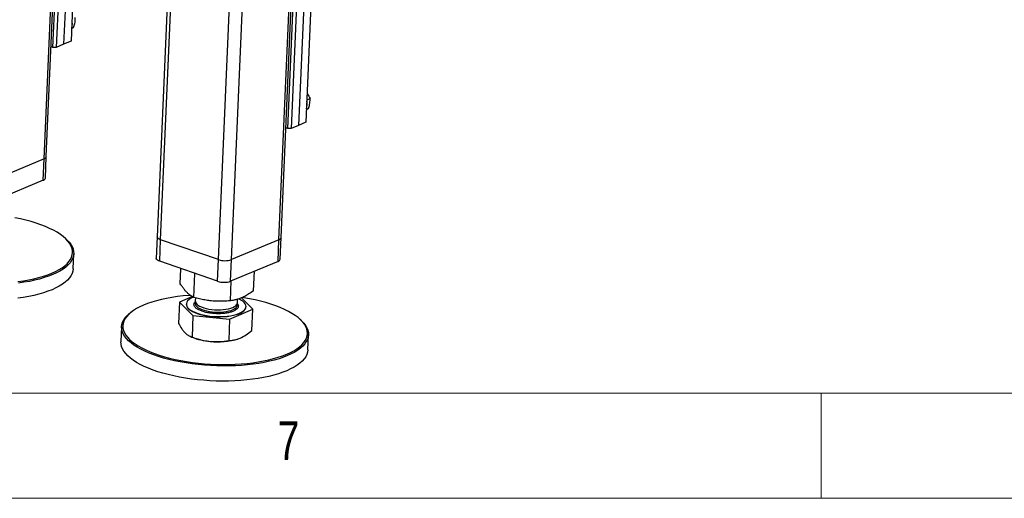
# Model space of a CAD drawing. Header units: millimetres. Extents: x 5 to 589, y 5 to 415.
# Tile 18 of 57: x 309 to 356, y 5 to 28. Entities that reach past the tile are written whole.
import ezdxf

# ---------------------------------------------------------------- set-up
doc = ezdxf.new("R2010")
doc.units = ezdxf.units.MM
doc.layers.add('NOTES', color=6, linetype='Continuous')
doc.layers.add('TRAIT-FORT', color=4, linetype='Continuous', lineweight=25)
doc.styles.add('SLDTEXTSTYLE0', font='TXT', dxfattribs={"width": 0.75})

msp = doc.modelspace()

# ---------------------------------------------------------------- linework, layer by layer
at = {"color": 7, "linetype": 'Continuous', "lineweight": 18}
for p, q in [((10, 10), (584, 10)), ((347, 5), (347, 10)), ((5, 5), (589, 5))]:
    msp.add_line(p, q, dxfattribs=at)
at = {"layer": 'TRAIT-FORT', "color": 4, "linetype": 'Continuous', "lineweight": 25}
for p, q in [((310.072, 21.16), (311.787, 60.633)), ((310.173, 21.26), (311.885, 60.674)), ((317.166, 57.078), (315.444, 17.444)), ((315.607, 17.306), (317.332, 57.021)), ((321.231, 17.305), (322.946, 56.777)), ((321.332, 17.404), (323.044, 56.819)), ((318.354, 16.357), (320.079, 56.072)), ((318.979, 16.357), (320.686, 55.659)), ((311.491, 37.921), (310.999, 26.602)), ((311.843, 38.069), (311.351, 26.75)), ((310.491, 26.454), (310.983, 37.772)), ((311.139, 37.772), (310.647, 26.454)), ((323.003, 34.213), (322.511, 22.894)), ((321.651, 22.598), (322.142, 33.917)), ((322.299, 33.917), (321.807, 22.598)), ((322.651, 34.065), (322.159, 22.746)), ((311.378, 27.357), (311.474, 27.397)), ((311.351, 26.75), (310.999, 26.602)), ((310.491, 26.454), (310.4, 26.485)), ((310.647, 26.454), (310.491, 26.454)), ((310.999, 26.602), (310.647, 26.454)), ((322.557, 23.962), (322.708, 24.025)), ((322.537, 23.501), (322.634, 23.542)), ((321.651, 22.598), (321.559, 22.63)), ((321.807, 22.598), (321.651, 22.598)), ((322.159, 22.746), (321.807, 22.598)), ((322.511, 22.894), (322.159, 22.746)), ((310.072, 21.16), (307.819, 20.212)), ((310.027, 20.131), (310.072, 21.16)), ((310.128, 20.231), (310.173, 21.26)), ((310.027, 20.131), (307.774, 19.183)), ((311.125, 17.327), (311.076, 17.372)), ((315.444, 17.444), (315.399, 16.415)), ((321.287, 16.375), (321.332, 17.404)), ((315.562, 16.277), (315.607, 17.306)), ((318.354, 16.357), (315.607, 17.306)), ((321.231, 17.305), (318.979, 16.357)), ((321.187, 16.276), (321.231, 17.305)), ((311.444, 15.916), (311.476, 16.636)), ((318.309, 15.328), (315.562, 16.277)), ((316.542, 15.203), (316.573, 15.927)), ((318.309, 15.328), (318.354, 16.357)), ((318.934, 15.328), (318.979, 16.357)), ((321.187, 16.276), (318.934, 15.328)), ((317.183, 14.563), (317.233, 15.7)), ((320.027, 14.874), (320.068, 15.805)), ((318.926, 14.398), (318.967, 15.342)), ((317.115, 14.601), (316.504, 14.337)), ((317.262, 14.542), (317.255, 14.389)), ((319.99, 14.008), (319.455, 14.542)), ((316.504, 14.337), (316.46, 13.316)), ((316.504, 14.337), (317.146, 13.696)), ((316.829, 14.244), (316.829, 14.234)), ((319.254, 14.302), (319.261, 14.47)), ((319.665, 14.111), (319.666, 14.121)), ((314.216, 13.865), (314.164, 13.824)), ((317.146, 13.696), (317.101, 12.675)), ((317.146, 13.696), (318.888, 13.532)), ((318.888, 13.532), (319.99, 14.008)), ((319.945, 12.987), (319.99, 14.008)), ((313.755, 13.166), (313.723, 12.446)), ((318.888, 13.532), (318.844, 12.511)), ((322.285, 13.471), (322.236, 13.517)), ((317.005, 12.708), (317.091, 12.671)), ((322.604, 12.06), (322.635, 12.781)), ((319.268, 12.576), (319.277, 12.579))]:
    msp.add_line(p, q, dxfattribs=at)
at = {"layer": 'TRAIT-FORT', "color": 4, "linetype": 'Continuous', "lineweight": 25, "flags": 128}
for points in [[(308.825, 15.309), (309.088, 15.348), (309.343, 15.393), (309.587, 15.445), (309.819, 15.503), (310.04, 15.567), (310.246, 15.638), (310.439, 15.714), (310.616, 15.795), (310.778, 15.881), (310.922, 15.971), (311.049, 16.065), (311.159, 16.164), (311.25, 16.265), (311.322, 16.369), (311.375, 16.475), (311.408, 16.583), (311.422, 16.693), (311.417, 16.803), (311.392, 16.914), (311.347, 17.024), (311.284, 17.134), (311.201, 17.243), (311.1, 17.35), (310.98, 17.455), (310.843, 17.557), (310.689, 17.657), (310.519, 17.753), (310.333, 17.845), (310.132, 17.933), (309.918, 18.016), (309.69, 18.094), (309.451, 18.166), (309.201, 18.233), (308.942, 18.294), (308.673, 18.348)], [(311.125, 17.327), (311.149, 17.304), (311.251, 17.196), (311.335, 17.086), (311.4, 16.975), (311.445, 16.863), (311.47, 16.751), (311.476, 16.639), (311.461, 16.528), (311.427, 16.419), (311.374, 16.311), (311.301, 16.206), (311.209, 16.103), (311.098, 16.004), (310.969, 15.908), (310.823, 15.816), (310.659, 15.729), (310.48, 15.647), (310.285, 15.571), (310.075, 15.499), (309.852, 15.434), (309.617, 15.375), (309.37, 15.322), (309.112, 15.277), (308.845, 15.238)], [(315.607, 17.306), (315.545, 17.331), (315.497, 17.36), (315.463, 17.392), (315.446, 17.425), (315.444, 17.444)], [(315.607, 17.306), (315.545, 17.331), (315.497, 17.36), (315.463, 17.392), (315.446, 17.425), (315.444, 17.444)], [(315.562, 16.277), (315.5, 16.302), (315.452, 16.331), (315.419, 16.363), (315.402, 16.396), (315.399, 16.415)], [(311.444, 15.916), (311.43, 15.808), (311.396, 15.698), (311.342, 15.591), (311.269, 15.485), (311.177, 15.383), (311.067, 15.283), (310.938, 15.188), (310.791, 15.096), (310.628, 15.009), (310.448, 14.927), (310.254, 14.85), (310.044, 14.779), (309.821, 14.714), (309.586, 14.655), (309.338, 14.602), (309.081, 14.556), (308.814, 14.518)], [(317.025, 14.657), (316.959, 14.652), (316.681, 14.628), (316.41, 14.596), (316.146, 14.558), (315.892, 14.513), (315.648, 14.461), (315.415, 14.403), (315.195, 14.338), (314.988, 14.268), (314.796, 14.192), (314.618, 14.111), (314.457, 14.025), (314.312, 13.935), (314.185, 13.84), (314.076, 13.742), (313.985, 13.641), (313.913, 13.537), (313.86, 13.43), (313.826, 13.322), (313.812, 13.213), (313.818, 13.103), (313.843, 12.992), (313.887, 12.881), (313.951, 12.771), (314.034, 12.663), (314.135, 12.556), (314.255, 12.451)], [(314.255, 12.451), (314.392, 12.348), (314.546, 12.249), (314.716, 12.153), (314.902, 12.061), (315.103, 11.973), (315.317, 11.89), (315.544, 11.812), (315.784, 11.739), (316.033, 11.673), (316.293, 11.612), (316.561, 11.557), (316.837, 11.509), (317.118, 11.468), (317.404, 11.434), (317.694, 11.407), (317.986, 11.387), (318.279, 11.374), (318.572, 11.369), (318.863, 11.372), (319.151, 11.381), (319.435, 11.398), (319.713, 11.422), (319.985, 11.454), (320.248, 11.492), (320.502, 11.537), (320.746, 11.589), (320.979, 11.647), (321.199, 11.712), (321.406, 11.782), (321.599, 11.858), (321.776, 11.939), (321.937, 12.025), (322.082, 12.115), (322.209, 12.21), (322.318, 12.308), (322.409, 12.409), (322.481, 12.513), (322.534, 12.62), (322.568, 12.728), (322.582, 12.837), (322.576, 12.948), (322.551, 13.058), (322.507, 13.169), (322.443, 13.279), (322.36, 13.387), (322.259, 13.494), (322.14, 13.599), (322.003, 13.702), (321.849, 13.801), (321.678, 13.897), (321.492, 13.989), (321.292, 14.077), (321.077, 14.16), (320.85, 14.238), (320.611, 14.311), (320.361, 14.378), (320.101, 14.438), (319.833, 14.493), (319.558, 14.541), (319.477, 14.553)], [(317.169, 14.569), (317.122, 14.549), (317.028, 14.501), (316.951, 14.447), (316.892, 14.39), (316.852, 14.331), (316.832, 14.269), (316.831, 14.206), (316.85, 14.142), (316.889, 14.079), (316.947, 14.018), (317.024, 13.959), (317.117, 13.903), (317.227, 13.851), (317.35, 13.803), (317.486, 13.761), (317.633, 13.725), (317.789, 13.695), (317.951, 13.672), (318.117, 13.657), (318.285, 13.648), (318.453, 13.648), (318.617, 13.654), (318.777, 13.668), (318.928, 13.69), (319.071, 13.718), (319.202, 13.753), (319.319, 13.793), (319.422, 13.84), (319.507, 13.891), (319.576, 13.946), (319.625, 14.004), (319.655, 14.065), (319.666, 14.128), (319.656, 14.192), (319.627, 14.255), (319.579, 14.317), (319.511, 14.377), (319.426, 14.435), (319.325, 14.489), (319.322, 14.49)], [(316.829, 14.234), (316.831, 14.195), (316.85, 14.132), (316.889, 14.069), (316.947, 14.007), (317.023, 13.948), (317.117, 13.892), (317.226, 13.84), (317.35, 13.793), (317.486, 13.751), (317.633, 13.715), (317.789, 13.685), (317.951, 13.662), (318.117, 13.646), (318.285, 13.638), (318.452, 13.637), (318.617, 13.644), (318.776, 13.658), (318.928, 13.679), (319.07, 13.708), (319.201, 13.742), (319.319, 13.783), (319.421, 13.829), (319.507, 13.881), (319.575, 13.936), (319.625, 13.994), (319.655, 14.055), (319.665, 14.111)], [(317.264, 14.333), (317.262, 14.328), (317.25, 14.276), (317.259, 14.223), (317.286, 14.171), (317.332, 14.12), (317.396, 14.071), (317.477, 14.025), (317.572, 13.983), (317.681, 13.947), (317.801, 13.915), (317.93, 13.89), (318.065, 13.872), (318.203, 13.861), (318.343, 13.857), (318.48, 13.86), (318.613, 13.871), (318.739, 13.889), (318.856, 13.913), (318.96, 13.944), (319.051, 13.98), (319.126, 14.021), (319.185, 14.067), (319.224, 14.115), (319.245, 14.166), (319.247, 14.219), (319.24, 14.247)], [(317.255, 14.389), (317.26, 14.348), (317.282, 14.295), (317.324, 14.244), (317.383, 14.194), (317.46, 14.147), (317.552, 14.105), (317.658, 14.067), (317.775, 14.034), (317.902, 14.007), (318.035, 13.987), (318.173, 13.974), (318.313, 13.969), (318.451, 13.97), (318.585, 13.979), (318.713, 13.995), (318.832, 14.018), (318.94, 14.047), (319.035, 14.082), (319.114, 14.122), (319.176, 14.166), (319.221, 14.214), (319.247, 14.265), (319.254, 14.302)], [(314.202, 12.392), (314.081, 12.498), (313.979, 12.607), (313.895, 12.717), (313.83, 12.828), (313.785, 12.94), (313.76, 13.052), (313.754, 13.164), (313.769, 13.275), (313.803, 13.384), (313.856, 13.492), (313.929, 13.597), (314.022, 13.7), (314.132, 13.799), (314.164, 13.824)], [(322.285, 13.471), (322.308, 13.449), (322.411, 13.34), (322.495, 13.23), (322.559, 13.119), (322.604, 13.007), (322.63, 12.895), (322.635, 12.783), (322.621, 12.673), (322.587, 12.563), (322.533, 12.455), (322.46, 12.35), (322.368, 12.247), (322.257, 12.148), (322.129, 12.052), (321.982, 11.961), (321.819, 11.874), (321.639, 11.792), (321.444, 11.715), (321.235, 11.644), (321.012, 11.579), (320.776, 11.52), (320.529, 11.467), (320.272, 11.421), (320.005, 11.382), (319.73, 11.351), (319.448, 11.326), (319.161, 11.309), (318.869, 11.299), (318.575, 11.297), (318.278, 11.302), (317.981, 11.315), (317.686, 11.335), (317.392, 11.362), (317.102, 11.397), (316.817, 11.439), (316.538, 11.487), (316.267, 11.542), (316.004, 11.604), (315.751, 11.672), (315.509, 11.745), (315.278, 11.824), (315.061, 11.908), (314.858, 11.997), (314.67, 12.09), (314.497, 12.187), (314.341, 12.288), (314.202, 12.392)], [(322.604, 12.06), (322.59, 11.952), (322.556, 11.843), (322.502, 11.735), (322.429, 11.63), (322.337, 11.527), (322.226, 11.428), (322.097, 11.332), (321.951, 11.241), (321.788, 11.154), (321.608, 11.072), (321.413, 10.995), (321.204, 10.924), (320.981, 10.858), (320.745, 10.799), (320.498, 10.747), (320.24, 10.701), (319.974, 10.662), (319.699, 10.63), (319.417, 10.606), (319.13, 10.589), (318.838, 10.579), (318.543, 10.577), (318.247, 10.582), (317.95, 10.595), (317.654, 10.615), (317.361, 10.642), (317.071, 10.677), (316.786, 10.718), (316.507, 10.767), (316.235, 10.822), (315.973, 10.884), (315.719, 10.951), (315.477, 11.025), (315.247, 11.104), (315.03, 11.188), (314.827, 11.277), (314.638, 11.37), (314.466, 11.467), (314.31, 11.568), (314.171, 11.672), (314.05, 11.778), (313.948, 11.886), (313.864, 11.997), (313.799, 12.108), (313.754, 12.22), (313.729, 12.332), (313.723, 12.443), (313.723, 12.446)]]:
    msp.add_lwpolyline(points, dxfattribs=at)
at = {"layer": 'TRAIT-FORT', "color": 4, "linetype": 'Continuous', "lineweight": 25}
for centre, radius, start, end in [((310.766, 27.602), 0.648, 341.1651, 13.8604), ((321.925, 23.746), 0.648, 341.1651, 13.8604), ((310.045, 21.288), 0.131, 281.8518, 347.3969), ((310, 20.259), 0.131, 281.8518, 347.3969), ((321.205, 17.433), 0.131, 281.8518, 347.3969), ((318.666, 17.3), 0.993, 251.654, 288.3246), ((321.16, 16.404), 0.131, 281.8518, 347.3969), ((318.622, 16.271), 0.993, 251.654, 288.3246), ((318.19, 15.403), 2.945, 248.0825, 265.6525), ((318.342, 15.786), 3.34, 263.5537, 286.0957)]:
    msp.add_arc(centre, radius, start, end, dxfattribs=at)
for points, knots in [([(311.474, 27.397), (311.494, 27.463), (311.527, 27.572), (311.548, 27.719), (311.551, 27.813), (311.549, 27.865), (311.548, 27.88)], [0, 0, 0, 0, 0.385549, 0.637642, 0.896546, 1, 1, 1, 1]), ([(322.57, 24.249), (322.575, 24.243), (322.607, 24.205), (322.653, 24.13), (322.689, 24.06), (322.708, 24.025)], [0, 0, 0, 0, 0.081, 0.536289, 1, 1, 1, 1]), ([(322.634, 23.542), (322.654, 23.608), (322.687, 23.717), (322.708, 23.864), (322.711, 23.958), (322.708, 24.01), (322.708, 24.025)], [0, 0, 0, 0, 0.385549, 0.637642, 0.896546, 1, 1, 1, 1]), ([(317.183, 14.563), (317.14, 14.585), (317.057, 14.628), (316.936, 14.719), (316.83, 14.82), (316.733, 14.933), (316.639, 15.057), (316.575, 15.153), (316.542, 15.203)], [0, 0, 0, 0, 0.202068, 0.3827, 0.555315, 0.692992, 0.838894, 1, 1, 1, 1]), ([(318.926, 14.398), (318.809, 14.389), (318.587, 14.371), (318.262, 14.374), (317.974, 14.396), (317.708, 14.437), (317.45, 14.49), (317.275, 14.537), (317.183, 14.563)], [0, 0, 0, 0, 0.202068, 0.3827, 0.555315, 0.692992, 0.838894, 1, 1, 1, 1]), ([(320.027, 14.874), (319.953, 14.822), (319.812, 14.724), (319.606, 14.607), (319.424, 14.524), (319.256, 14.466), (319.094, 14.424), (318.984, 14.407), (318.926, 14.398)], [0, 0, 0, 0, 0.202068, 0.3827, 0.555315, 0.692992, 0.838894, 1, 1, 1, 1]), ([(318.089, 13.797), (318.025, 13.804), (317.895, 13.819), (317.71, 13.859), (317.538, 13.912), (317.392, 13.978), (317.3, 14.04), (317.247, 14.093), (317.209, 14.144), (317.185, 14.208), (317.198, 14.257), (317.205, 14.281)], [0, 0, 0, 0, 0.116497, 0.239972, 0.36858, 0.499917, 0.631255, 0.695633, 0.760028, 0.883503, 1, 1, 1, 1]), ([(317.205, 14.281), (317.215, 14.305), (317.228, 14.333), (317.261, 14.358), (317.266, 14.361)], [0, 0, 0, 0, 0.844033, 1, 1, 1, 1]), ([(319.246, 14.273), (319.246, 14.273), (319.259, 14.26), (319.284, 14.221), (319.308, 14.157), (319.296, 14.084), (319.248, 14.013), (319.163, 13.947), (319.038, 13.887), (318.877, 13.838), (318.72, 13.809), (318.587, 13.794), (318.453, 13.785), (318.285, 13.782), (318.153, 13.792), (318.089, 13.797)], [0, 0, 0, 0, 0.000176, 0.049537, 0.144183, 0.23348, 0.322777, 0.417423, 0.516004, 0.616677, 0.717349, 0.766696, 0.816057, 0.910703, 1, 1, 1, 1]), ([(316.46, 13.316), (316.511, 13.23), (316.587, 13.1), (316.693, 12.957), (316.748, 12.899), (316.775, 12.869)], [0, 0, 0, 0, 0.495251, 0.746818, 1, 1, 1, 1]), ([(316.775, 12.869), (316.811, 12.837), (316.865, 12.787), (316.937, 12.742), (317.01, 12.703), (317.064, 12.687), (317.101, 12.675)], [0, 0, 0, 0, 0.328893, 0.494578, 0.657775, 1, 1, 1, 1]), ([(317.101, 12.675), (317.194, 12.643), (317.334, 12.594), (317.524, 12.542), (317.718, 12.498), (317.867, 12.479), (317.967, 12.467)], [0, 0, 0, 0, 0.329812, 0.495383, 0.659853, 1, 1, 1, 1]), ([(319.389, 12.622), (319.482, 12.668), (319.669, 12.762), (319.852, 12.911), (319.945, 12.987)], [0, 0, 0, 0, 0.494511, 1, 1, 1, 1]), ([(317.967, 12.467), (318.113, 12.459), (318.409, 12.444), (318.698, 12.488), (318.844, 12.511)], [0, 0, 0, 0, 0.494511, 1, 1, 1, 1]), ([(318.844, 12.511), (318.902, 12.512), (318.99, 12.515), (319.109, 12.535), (319.232, 12.562), (319.326, 12.598), (319.389, 12.622)], [0, 0, 0, 0, 0.329812, 0.495383, 0.659853, 1, 1, 1, 1])]:
    msp.add_open_spline(points, degree=3, knots=knots, dxfattribs=at)

# ---------------------------------------------------------------- texts
at = {"layer": 'NOTES', "color": 211, "insert": (321.167, 8.668), "char_height": 1.852, "attachment_point": 1, "style": 'SLDTEXTSTYLE0'}
msp.add_mtext('7', dxfattribs=at)

doc.saveas('drawing.dxf')
